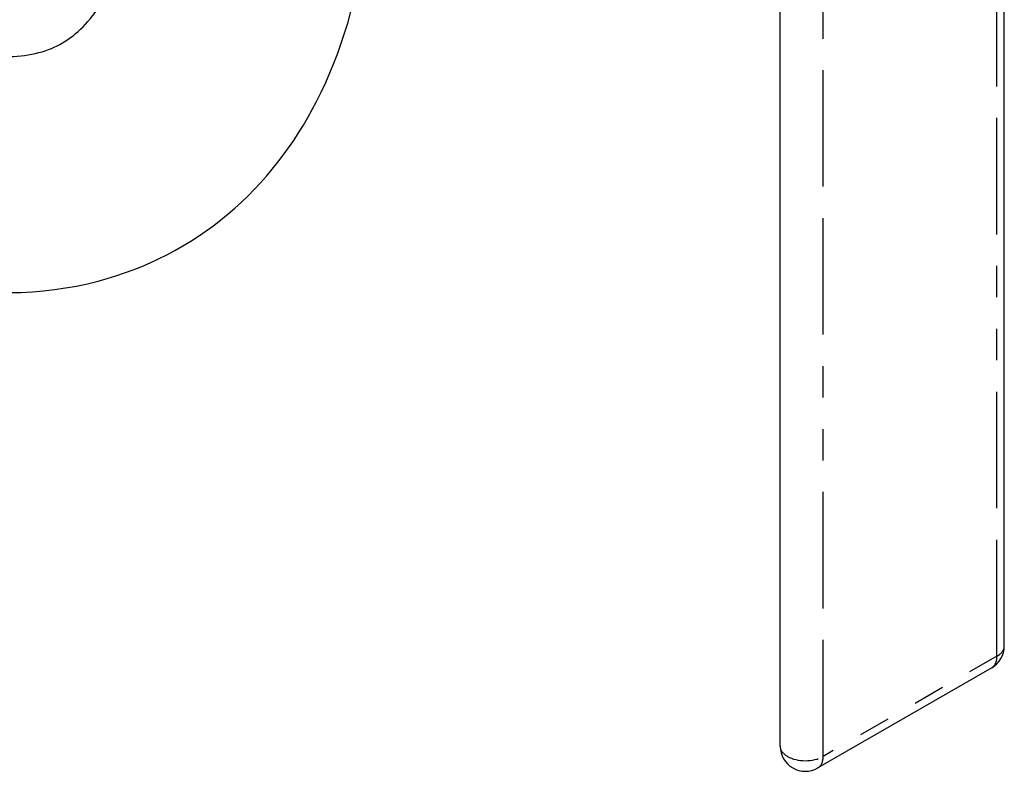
# Model space of a CAD drawing. Header units: inches. Extents: x 3 to 360, y 8 to 227.
# Tile 68 of 98: x 113.22 to 116.35, y 118.86 to 121.25. Entities that reach past the tile are written whole.
import ezdxf

# ---------------------------------------------------------------- set-up
doc = ezdxf.new("R2010")
doc.units = ezdxf.units.IN
doc.header["$LTSCALE"] = 10.666667
doc.header["$MEASUREMENT"] = 0
doc.linetypes.add('DOUBLE_DASH_DOUBLE_DOT', pattern=[0.74, 0.24, -0.06, 0.24, -0.06, 0.01, -0.06, 0.01, -0.06])
doc.layers.get('0').update_dxf_attribs({"lineweight": 25})
doc.layers.add('PHANTOM', color=7, linetype='DOUBLE_DASH_DOUBLE_DOT', lineweight=25)

msp = doc.modelspace()

# ---------------------------------------------------------------- linework, layer by layer
for p, q in [((116.3459, 119.2614), (116.3459, 121.6293)), ((115.6343, 118.943), (115.6343, 121.3108)), ((116.3059, 119.1922), (115.7543, 118.8737))]:
    msp.add_line(p, q)
for centre, start, end in [((116.2659, 119.2614), 300, 0), ((115.7143, 118.943), 180, 300)]:
    msp.add_arc(centre, 0.08, start, end)
for points, knots in [([(112.3555, 120.6265), (112.533, 120.524), (112.7176, 120.4493), (113.0937, 120.3733), (113.2866, 120.3727), (113.62, 120.4599), (113.7623, 120.5331), (113.9983, 120.7318), (114.0925, 120.8548), (114.2437, 121.1491), (114.2933, 121.3248), (114.3271, 121.5937), (114.3322, 121.68), (114.3322, 121.7678)], [0, 0, 0, 0, 0.314159, 0.314159, 0.628319, 0.628319, 0.887942, 0.887942, 1.14167, 1.14167, 1.436345, 1.436345, 1.570796, 1.570796, 1.570796, 1.570796]), ([(112.7305, 121.276), (112.8371, 121.2145), (112.938, 121.174), (113.1147, 121.1312), (113.1888, 121.1295), (113.3098, 121.1495), (113.355, 121.1709), (113.4401, 121.242), (113.4811, 121.295), (113.5476, 121.454), (113.572, 121.5574), (113.5813, 121.709), (113.5822, 121.7379), (113.5822, 121.7678)], [6.283185, 6.283185, 6.283185, 6.283185, 6.565533, 6.565533, 6.854672, 6.854672, 7.168831, 7.168831, 7.48299, 7.48299, 7.785594, 7.785594, 7.853982, 7.853982, 7.853982, 7.853982])]:
    msp.add_open_spline(points, degree=3, knots=knots)
at = {"layer": 'PHANTOM', "ltscale": 0.144545}
for p, q in [((116.3225, 119.2288), (116.3225, 121.5966)), ((115.7709, 118.9103), (115.7709, 121.2782))]:
    msp.add_line(p, q, dxfattribs=at)
at = {"layer": 'PHANTOM', "ltscale": 0.038805}
msp.add_line((116.3225, 119.2288), (115.7709, 118.9103), dxfattribs=at)
at = {"layer": 'PHANTOM', "ltscale": 0.003034}
for centre, major_axis, start_param, end_param in [((116.2659, 119.2614), (0.08, 0), 5.497787, 6.283185), ((116.2659, 119.2614), (0.04, -0.0693), 0, 0.785398), ((115.7143, 118.943), (-0.08, 0), 0, 0.785398), ((115.7143, 118.943), (0.04, -0.0693), 0, 0.785398)]:
    msp.add_ellipse(centre, major_axis=major_axis, ratio=0.57735, start_param=start_param, end_param=end_param, dxfattribs=at)
at = {"layer": 'PHANTOM', "ltscale": 0.006168}
msp.add_ellipse((115.7143, 118.943), major_axis=(-0.08, 0), ratio=0.57735, start_param=0.785398, end_param=2.356194, dxfattribs=at)

doc.saveas('drawing.dxf')
